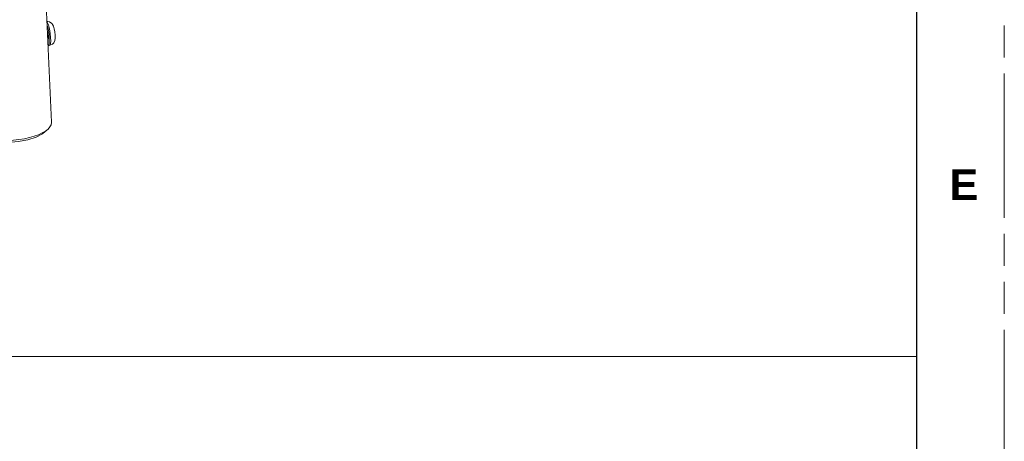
# Model space of a CAD drawing. Header units: millimetres. Extents: x 3925 to 5043, y -86 to 778.
# Tile 148 of 157: x 4900 to 5043, y 363 to 424. Entities that reach past the tile are written whole.
import ezdxf

# ---------------------------------------------------------------- set-up
doc = ezdxf.new("R2010")
doc.units = ezdxf.units.MM
doc.header["$LTSCALE"] = 46.255
doc.linetypes.add('PHANTOM', pattern=[0.8, 0.45, -0.05, 0.1, -0.05, 0.1, -0.05])
doc.linetypes.add('SLD-Solid', pattern=[0])
doc.layers.get('0').update_dxf_attribs({"linetype": 'CONTINUOUS'})
doc.layers.add('140-154101-0DXF_CONTINUOUS_LINE', color=7, linetype='CONTINUOUS')
doc.layers.add('Form', color=7, linetype='CONTINUOUS', lineweight=13)
doc.styles.add('SLDTEXTSTYLE0', font='arialbd.ttf', dxfattribs={"height": 5.5})

msp = doc.modelspace()

# ---------------------------------------------------------------- linework, layer by layer
at = {"color": 7, "linetype": 'PHANTOM', "lineweight": 0}
msp.add_line((5042.5114, -86.0394), (5042.5114, 777.5606), dxfattribs=at)
at = {"color": 7, "linetype": 'Continuous', "lineweight": 30}
msp.add_line((5029.8114, 752.1606), (5029.8114, -60.6394), dxfattribs=at)
at = {"layer": '140-154101-0DXF_CONTINUOUS_LINE', "color": 7, "linetype": 'Continuous', "lineweight": 0}
for p, q in [((4904.9494, 408.8325), (4904.1704, 425.7598)), ((4904.4948, 422.8548), (4904.3164, 423.2447)), ((4904.4065, 423.3622), (4904.3167, 423.3624)), ((4904.6476, 423.2937), (4904.4065, 423.3622)), ((4904.8609, 423.1647), (4904.6476, 423.2937)), ((4905.2227, 422.6527), (4905.0776, 422.9281)), ((4905.3371, 422.3034), (4905.2227, 422.6527)), ((4904.4028, 420.7094), (4904.4392, 420.9135)), ((4904.6254, 420.9714), (4904.6273, 420.5015)), ((4905.4726, 420.9291), (4905.479, 421.3532)), ((4904.6264, 419.8948), (4904.4327, 419.8684)), ((4904.6273, 420.5015), (4904.5872, 420.1416)), ((4904.6264, 419.8948), (4904.8668, 419.9618)), ((4904.6264, 419.8948), (4904.7009, 419.948)), ((4904.0006, 407.4196), (4904.438, 407.8235))]:
    msp.add_line(p, q, dxfattribs=at)
for points in [[(4904.3424, 422.6831), (4904.3888, 422.538), (4904.4997, 422.0425), (4904.5812, 421.5033), (4904.6254, 420.9714)], [(4904.7009, 419.948), (4904.7774, 420.1512), (4904.821, 420.5274), (4904.8177, 421.0264), (4904.763, 421.6263), (4904.647, 422.2984), (4904.4948, 422.8548)], [(4905.0776, 422.9281), (4905.0174, 423.0091), (4904.9462, 423.0883), (4904.8609, 423.1647)], [(4905.479, 421.3532), (4905.4294, 421.8485), (4905.3371, 422.3034)], [(4904.4392, 420.9135), (4904.442, 421.2383), (4904.4075, 421.6181), (4904.3445, 421.9767)], [(4905.2537, 420.2741), (4905.4081, 420.5867), (4905.4726, 420.9291)], [(4904.5872, 420.1416), (4904.5091, 419.9245), (4904.4412, 419.8749)], [(4904.8668, 419.9618), (4905.0815, 420.092), (4905.2537, 420.2741)], [(4904.9494, 408.8325), (4904.9498, 408.7577), (4904.8852, 408.444), (4904.715, 408.1322), (4904.438, 407.8235)], [(4894.6074, 406.3911), (4895.7874, 406.0813), (4897.1676, 405.9087), (4898.649, 405.8847), (4900.1265, 406.0087), (4901.5156, 406.2732), (4902.7147, 406.6594), (4903.6444, 407.1412), (4904, 407.4196)], [(4903.6085, 407.2595), (4903.0617, 407.006), (4902.4409, 406.7791), (4901.7554, 406.5821), (4901.0184, 406.4189), (4900.2406, 406.2918), (4899.4364, 406.2034), (4898.6211, 406.1551), (4897.8056, 406.1478), (4897.0073, 406.1815), (4896.2355, 406.2559), (4895.5084, 406.3693), (4894.8347, 406.5202)], [(4904.438, 407.8235), (4904.0711, 407.5348), (4903.6085, 407.2595)]]:
    msp.add_lwpolyline(points, dxfattribs=at)
at = {"layer": 'Form', "color": 7, "linetype": 'SLD-Solid', "lineweight": 0}
msp.add_line((4623.4114, 374.995), (5029.8114, 374.995), dxfattribs=at)

# ---------------------------------------------------------------- texts
at = {"color": 7, "linetype": 'Continuous', "lineweight": 0, "insert": (5034.6057, 402.0083), "char_height": 4.445, "attachment_point": 1, "style": 'SLDTEXTSTYLE0'}
msp.add_mtext('E', dxfattribs=at)

doc.saveas('drawing.dxf')
